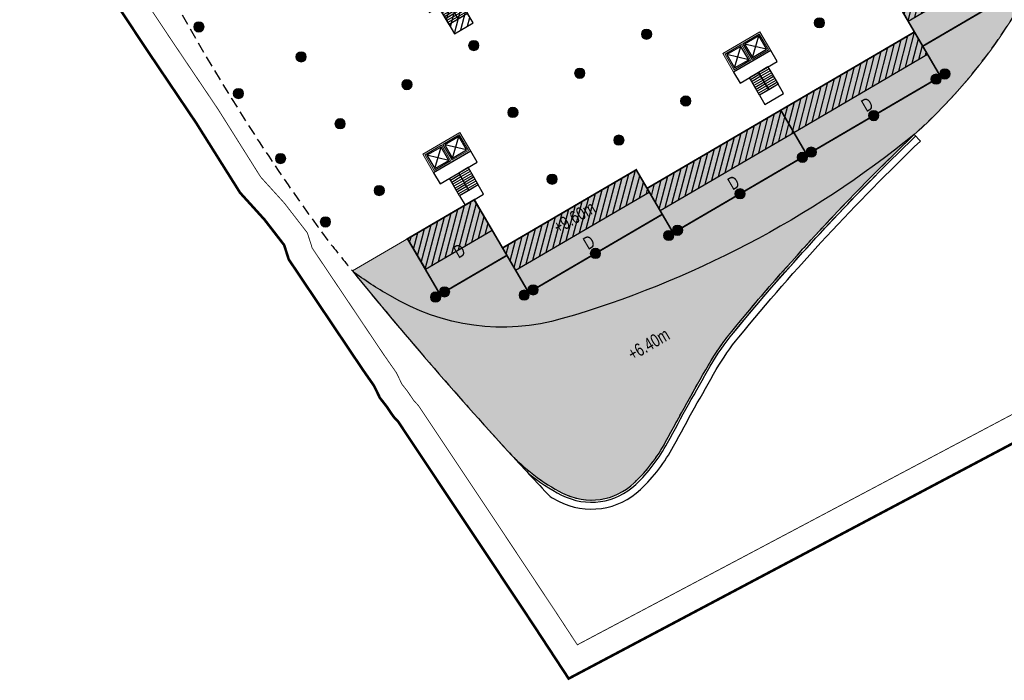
# Model space of a CAD drawing. Header units: millimetres. Extents: x -1402 to -179, y -280 to 6164.
# Tile 44 of 212: x -768 to -654, y 859 to 935. Entities that reach past the tile are written whole.
import ezdxf

# ---------------------------------------------------------------- set-up
doc = ezdxf.new("R2010")
doc.units = ezdxf.units.MM
for name, pattern in [('AJN-Limite', [1.25, 0.5, -0.25, 0, -0.25, 0, -0.25]), ('AJN-Projection', [0.375, 0.25, -0.125]), ('DASH', [0.35, 0.25, -0.1])]:
    doc.linetypes.add(name, pattern=pattern)
doc.layers.get('0').update_dxf_attribs({"linetype": 'CONTINUOUS'})
for name, color, linetype, lineweight in [('AJN-2-POT 120', 2, 'CONTINUOUS', 20), ('AJN-2-SBT-C', 2, 'CONTINUOUS', 20), ('AJN-5-ASC-C', 230, 'CONTINUOUS', 30), ('AJN-7-500-A', 10, 'CONTINUOUS', 18), ('AJN-8-252-H', 252, 'CONTINUOUS', 20), ('GEO-1-LIM-V', 10, 'AJN-Limite', 25)]:
    doc.layers.add(name, color=color, linetype=linetype, lineweight=lineweight)
for name, color, linetype, true_color in [('AJN-2-SBT-H', 7, 'CONTINUOUS', 0x6e6e6e), ('AJN-9-SRF-MARINHORIZON-CIRCULATION 50 %', 7, 'CONTINUOUS', 0xff80ff), ('AJN-9-SRF-MARINHORIZON-CIRUCLATION 100 %', 7, 'CONTINUOUS', 0xd100d1), ('AJN-9-SRF-MARINHORIZON-HOUSING DUPLEX', 7, 'CONTINUOUS', 0x96cd7e)]:
    doc.layers.add(name, color=color, linetype=linetype, true_color=true_color)
for name, color, linetype in [('AJN-2-SBT-P', 251, 'AJN-Projection'), ('AJN-2-SBT-V', 51, 'CONTINUOUS'), ('AJN-8-251-H', 251, 'CONTINUOUS'), ('AJN-8-254-H', 254, 'CONTINUOUS')]:
    doc.layers.add(name, color=color, linetype=linetype)
doc.layers.add('AJN-6-Etang', color=7, linetype='CONTINUOUS', lineweight=15, true_color=0x46a499)
doc.styles.get("Standard").update_dxf_attribs({"font": 'rs.shx', "bigfont": 'hztxt.shx'})

# ---------------------------------------------------------------- blocks, each defined once
blk = doc.blocks.new('1.20diam')
at = {"layer": 'AJN-2-SBT-H'}
h = blk.add_hatch(color=256, dxfattribs=at)
h.dxf.hatch_style = 1
edge = h.paths.add_edge_path()
edge.add_arc((0, 0), 0.6, 0, 360)
at = {"layer": 'AJN-2-POT 120', "linetype": 'Continuous'}
blk.add_circle((0, 0), 0.6, dxfattribs=at)
blk = doc.blocks.new('POT 2X1.2')
at = {"layer": 'AJN-2-POT 120', "linetype": 'Continuous', "rotation": 321.8181818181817}
for p in [(-0.6000000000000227, 0), (0.5999999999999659, 0)]:
    blk.add_blockref('1.20diam', p, dxfattribs=at)
blk = doc.blocks.new('A$C3E3412F4')
at = {"layer": 'AJN-9-SRF-MARINHORIZON-HOUSING DUPLEX'}
h = blk.add_hatch(dxfattribs=at)
h.set_pattern_fill('ANSI31', color=256, scale=0.2)
h.set_pattern_definition([(45, (501.2276971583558, -1020.153928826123), (-0.4490128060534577, 0.4490128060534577), [])])
h.paths.add_polyline_path([(0, 7.5), (-9, 7.5), (-9, 3.389999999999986), (0, 3.389999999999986)])
at = {"layer": 'AJN-2-SBT-C', "const_width": 0.2, "flags": 128}
blk.add_lwpolyline([(-9, 7.5), (0, 7.5), (0, 0), (-9, 0)], close=True, dxfattribs=at)
at = {"layer": 'AJN-9-SRF-MARINHORIZON-HOUSING DUPLEX', "flags": 128}
blk.add_lwpolyline([(-9, 7.5), (-9, 3.389999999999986), (0, 3.389999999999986), (0, 7.5)], close=True, dxfattribs=at)
at = {"layer": 'AJN-7-500-A', "insert": (-4.500000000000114, 3.249999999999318), "char_height": 1.5, "attachment_point": 5, "rotation": 359.9999999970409}
blk.add_mtext_dynamic_manual_height_columns('{\\fSwis721 LtCn BT|b0|i0|c0|p34;D}', width=58.7580560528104, gutter_width=35.69431197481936, heights=[0], dxfattribs=at)
blk = doc.blocks.new('A$C46E24FA1')
at = {"layer": 'AJN-2-SBT-V', "linetype": 'Continuous'}
for p, q in [((-2.273736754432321e-13, 2.340000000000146), (1.249999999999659, 2.340000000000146)), ((0, 0), (0, 2.3400000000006)), ((1.250000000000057, 2.3400000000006), (1.250000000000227, 0)), ((-3.410605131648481e-13, 2.079999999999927), (1.249999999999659, 2.079999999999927)), ((-2.273736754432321e-13, 1.819999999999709), (1.249999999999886, 1.820000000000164)), ((-1.13686837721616e-13, 1.559999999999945), (1.249999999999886, 1.559999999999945)), ((0, 1.299999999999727), (1.25, 1.300000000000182)), ((0, 1.039999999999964), (1.250000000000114, 1.039999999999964)), ((0, 0.7799999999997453), (1.249999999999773, 0.7800000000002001)), ((0, 0.5199999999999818), (1.25, 0.5199999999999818)), ((-1.13686837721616e-13, 0.2600000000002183), (1.25, 0.2600000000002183)), ((0, 0), (1.250000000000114, 0))]:
    blk.add_line(p, q, dxfattribs=at)
blk = doc.blocks.new('A$C74AA591F')
at = {"layer": 'AJN-2-SBT-H'}
h = blk.add_hatch(color=256, dxfattribs=at)
h.dxf.hatch_style = 1
h.paths.add_polyline_path([(-1.799999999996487, -2.499999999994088), (-1.799999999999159, -2.299999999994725), (-2.300000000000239, -2.29999999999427), (-2.299999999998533, -0.1999999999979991), (-0.1000000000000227, -0.1999999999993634), (-0.1000000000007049, -2.299999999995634), (-0.5999999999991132, -2.299999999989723), (-0.5999999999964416, -2.499999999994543), (0.600000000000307, -2.499999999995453), (0.5999999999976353, -2.299999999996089), (0.09999999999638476, -2.299999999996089), (0.0999999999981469, -0.1999999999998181), (2.299999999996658, -0.2000000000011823), (2.299999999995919, -2.299999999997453), (1.79999999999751, -2.299999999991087), (1.800000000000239, -2.499999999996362), (2.499999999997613, -2.499999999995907), (2.499999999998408, -1.364242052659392e-12), (-2.499999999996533, 4.547473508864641e-13), (-2.499999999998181, -2.499999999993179)])
at = {"layer": 'AJN-9-SRF-MARINHORIZON-CIRCULATION 50 %'}
h = blk.add_hatch(dxfattribs=at)
h.set_pattern_fill('ANSI31', color=256, scale=0.2, angle=342.8336973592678)
h.set_pattern_definition([(44.99999999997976, (4351.085152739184, -2587.403389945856), (-0.4490128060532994, 0.4490128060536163), [])])
h.paths.add_polyline_path([(1.250000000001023, -3.999999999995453), (2.49999999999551, -3.999999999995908), (2.499999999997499, -2.5), (-2.499999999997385, -2.499999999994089), (-2.499999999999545, -3.999999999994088), (-1.250000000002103, -3.999999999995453), (-1.250000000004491, -7.589999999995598), (1.249999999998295, -7.589999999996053)])
at = {"layer": 'AJN-9-SRF-MARINHORIZON-CIRUCLATION 100 %'}
h = blk.add_hatch(dxfattribs=at)
h.set_pattern_fill('ANSI31', color=256, scale=0.1, angle=342.8336973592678)
h.set_pattern_definition([(44.99999999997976, (4294.417990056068, -2579.573389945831), (-0.2245064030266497, 0.2245064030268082), [])])
h.paths.add_polyline_path([(-2.499999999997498, 1.36413103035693e-12), (-2.499999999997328, -2.499999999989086), (2.499999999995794, -2.499999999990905), (2.499999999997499, -1.364242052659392e-12)])
at = {"layer": 'AJN-2-SBT-C', "flags": 128}
blk.add_lwpolyline([(-0.5999999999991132, -2.299999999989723), (-0.5999999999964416, -2.499999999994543), (0.600000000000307, -2.499999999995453), (0.5999999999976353, -2.299999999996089), (0.09999999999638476, -2.299999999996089), (0.0999999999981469, -0.1999999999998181), (2.299999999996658, -0.2000000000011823), (2.299999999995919, -2.299999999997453), (1.79999999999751, -2.299999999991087), (1.800000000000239, -2.499999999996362), (2.499999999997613, -2.499999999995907), (2.499999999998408, -1.364242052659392e-12), (-2.499999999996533, 4.547473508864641e-13), (-2.499999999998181, -2.499999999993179), (-1.799999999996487, -2.499999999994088), (-1.799999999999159, -2.299999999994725), (-2.300000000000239, -2.29999999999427), (-2.299999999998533, -0.1999999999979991), (-0.1000000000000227, -0.1999999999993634), (-0.1000000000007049, -2.299999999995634)], close=True, dxfattribs=at)
at = {"layer": 'AJN-2-SBT-V'}
for p, q in [((-0.5999999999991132, -2.299999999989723), (-1.799999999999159, -2.299999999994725)), ((1.79999999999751, -2.299999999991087), (0.5999999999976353, -2.299999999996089))]:
    blk.add_line(p, q, dxfattribs=at)
at = {"layer": 'AJN-2-SBT-V', "flags": 128}
for points in [[(2.499999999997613, -2.499999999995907), (-2.499999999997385, -2.499999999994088), (-2.499999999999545, -3.999999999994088), (2.499999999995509, -3.999999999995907)], [(-1.250000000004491, -6.339999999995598), (-1.250000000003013, -7.589999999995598), (1.249999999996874, -7.589999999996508), (1.249999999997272, -6.339999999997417)]]:
    blk.add_lwpolyline(points, close=True, dxfattribs=at)
at = {"layer": 'AJN-5-ASC-C'}
for p, q in [((-0.2499999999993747, -2.149999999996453), (-2.149999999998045, -0.3499999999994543)), ((-2.149999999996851, -2.149999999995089), (-0.2499999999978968, -0.3500000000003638)), ((2.149999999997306, -2.149999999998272), (0.2499999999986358, -0.3500000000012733)), ((0.2499999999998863, -2.149999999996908), (2.149999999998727, -0.3500000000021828))]:
    blk.add_line(p, q, dxfattribs=at)
for points in [[(-0.2499999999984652, -2.149999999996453), (-0.2499999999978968, -0.3500000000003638), (-2.149999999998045, -0.3499999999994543), (-2.149999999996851, -2.149999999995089)], [(2.149999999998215, -2.149999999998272), (2.149999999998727, -0.3500000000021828), (0.2499999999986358, -0.3500000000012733), (0.2499999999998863, -2.149999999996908)]]:
    blk.add_lwpolyline(points, close=True, dxfattribs=at)
at = {"layer": 'AJN-9-SRF-MARINHORIZON-CIRCULATION 50 %'}
blk.add_lwpolyline([(-1.250000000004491, -7.589999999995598), (1.249999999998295, -7.589999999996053), (1.250000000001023, -3.999999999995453), (2.499999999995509, -3.999999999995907), (2.499999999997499, -2.5), (-2.499999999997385, -2.499999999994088), (-2.499999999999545, -3.999999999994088), (-1.250000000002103, -3.999999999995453)], close=True, dxfattribs=at)
at = {"layer": 'AJN-9-SRF-MARINHORIZON-CIRUCLATION 100 %'}
blk.add_lwpolyline([(-2.499999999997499, 1.364242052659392e-12), (2.499999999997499, -1.364242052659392e-12), (2.499999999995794, -2.499999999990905), (-2.499999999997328, -2.499999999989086)], close=True, dxfattribs=at)
at = {"linetype": 'Continuous', "rotation": 179.9999999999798}
for p in [(-1.932676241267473e-12, -3.999999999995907), (1.249999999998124, -3.999999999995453)]:
    blk.add_blockref('A$C46E24FA1', p, dxfattribs=at)
blk = doc.blocks.new('A$C614F37DA')
at = {"layer": 'AJN-2-SBT-H'}
h = blk.add_hatch(color=256, dxfattribs=at)
h.dxf.hatch_style = 1
h.paths.add_polyline_path([(-2.499999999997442, 9.094808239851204e-13), (-2.499999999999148, -2.499999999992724), (2.499999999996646, -2.499999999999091), (2.499999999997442, -9.09508579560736e-13)])
h.paths.add_polyline_path([(2.299999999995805, -0.2000000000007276), (2.299999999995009, -2.299999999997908), (0.09999999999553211, -2.299999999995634), (0.09999999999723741, -0.1999999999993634)], flags=16)
h.paths.add_polyline_path([(2.149999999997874, -0.350000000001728), (2.149999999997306, -2.149999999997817), (0.2499999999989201, -2.149999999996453), (0.2499999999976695, -0.3500000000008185)], flags=0)
h.paths.add_polyline_path([(-0.1000000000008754, -0.1999999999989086), (-0.1000000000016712, -2.299999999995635), (-2.300000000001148, -2.299999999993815), (-2.299999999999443, -0.1999999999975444)], flags=16)
h.paths.add_polyline_path([(-0.2499999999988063, -0.3499999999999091), (-0.2499999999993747, -2.149999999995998), (-2.14999999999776, -2.149999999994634), (-2.149999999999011, -0.3499999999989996)], flags=0)
at = {"layer": 'AJN-2-SBT-C', "flags": 128}
for points in [[(2.499999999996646, -2.499999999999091), (2.499999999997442, -9.094947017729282e-13), (-2.499999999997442, 9.094947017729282e-13), (-2.499999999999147, -2.499999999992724)], [(-0.1000000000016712, -2.299999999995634), (-2.300000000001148, -2.299999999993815), (-2.299999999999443, -0.1999999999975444), (-0.1000000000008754, -0.1999999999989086)], [(2.299999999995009, -2.299999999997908), (0.09999999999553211, -2.299999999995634), (0.09999999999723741, -0.1999999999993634), (2.299999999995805, -0.2000000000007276)]]:
    blk.add_lwpolyline(points, close=True, dxfattribs=at)
at = {"layer": 'AJN-2-SBT-V', "flags": 128}
for points in [[(2.499999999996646, -2.499999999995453), (-2.499999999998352, -2.499999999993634), (-2.500000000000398, -3.999999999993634), (2.4999999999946, -3.999999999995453)], [(-1.2500000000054, -6.339999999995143), (-1.250000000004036, -7.589999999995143), (1.249999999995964, -7.589999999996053), (1.249999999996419, -6.339999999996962)]]:
    blk.add_lwpolyline(points, close=True, dxfattribs=at)
at = {"layer": 'AJN-5-ASC-C'}
for p, q in [((-0.2500000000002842, -2.149999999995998), (-2.149999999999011, -0.3499999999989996)), ((-2.14999999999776, -2.149999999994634), (-0.2499999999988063, -0.3499999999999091)), ((2.149999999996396, -2.149999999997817), (0.2499999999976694, -0.3500000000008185)), ((0.24999999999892, -2.149999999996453), (2.149999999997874, -0.350000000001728))]:
    blk.add_line(p, q, dxfattribs=at)
for points in [[(-0.2499999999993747, -2.149999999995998), (-0.2499999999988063, -0.3499999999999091), (-2.149999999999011, -0.3499999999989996), (-2.14999999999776, -2.149999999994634)], [(2.149999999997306, -2.149999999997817), (2.149999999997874, -0.350000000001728), (0.2499999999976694, -0.3500000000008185), (0.24999999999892, -2.149999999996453)]]:
    blk.add_lwpolyline(points, close=True, dxfattribs=at)
at = {"linetype": 'Continuous', "rotation": 179.9999999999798}
for p in [(-2.785327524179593e-12, -3.999999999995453), (1.249999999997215, -3.999999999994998)]:
    blk.add_blockref('A$C46E24FA1', p, dxfattribs=at)
blk = doc.blocks.new('A$C50935A05')
at = {"layer": 'AJN-9-SRF-MARINHORIZON-HOUSING DUPLEX'}
h = blk.add_hatch(dxfattribs=at)
h.set_pattern_fill('ANSI31', color=256, scale=0.2)
h.set_pattern_definition([(45, (447.2276971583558, -1023.563928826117), (-0.4490128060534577, 0.4490128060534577), [])])
h.paths.add_polyline_path([(-18, 6.000000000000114), (-18, 3.000000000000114), (0, 3.000000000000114), (0, 6.000000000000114)])
at = {"layer": 'AJN-2-SBT-C', "const_width": 0.2, "flags": 128}
blk.add_lwpolyline([(-18, 6.000000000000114), (0, 6.000000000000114), (0, 0), (-18, 0)], close=True, dxfattribs=at)
at = {"layer": 'AJN-9-SRF-MARINHORIZON-HOUSING DUPLEX'}
blk.add_line((-18, 3.000000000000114), (0, 3.000000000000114), dxfattribs=at)
at = {"layer": 'AJN-7-500-A', "insert": (-9.000000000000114, 1.499999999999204), "char_height": 1.5, "attachment_point": 5, "rotation": 359.9999999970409}
blk.add_mtext_dynamic_manual_height_columns('{\\fSwis721 LtCn BT|b0|i0|c0|p34;D}', width=58.7580560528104, gutter_width=35.69431197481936, heights=[0], dxfattribs=at)

msp = doc.modelspace()

# ---------------------------------------------------------------- hatches: boundary and pattern name
at = {"layer": 'AJN-6-Etang', "transparency": 33554687}
h = msp.add_hatch(color=256, dxfattribs=at)
h.dxf.hatch_style = 1
h.set_gradient(color1=(188, 236, 246), rotation=200, centered=1, tint=0.800000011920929, name='INVCURVED')
h.paths.add_polyline_path([(-685.2600990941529, 899.2286927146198, -0.02962411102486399), (-664.0674349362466, 922.1080411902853, -0.1002051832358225), (-704.9509894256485, 900.7161461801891, -0.2111097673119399), (-724.9823251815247, 903.4121897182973, -0.0425394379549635), (-729.3480626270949, 906.2564509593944, 0.01445521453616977), (-711.1978379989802, 885.2213184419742, 0.08916851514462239), (-704.9170514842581, 880.4256658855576, 0.3184438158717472), (-696.5850652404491, 881.6196761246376, 0.07982005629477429), (-692.9450630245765, 886.3823370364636, -0.007477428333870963), (-687.9677464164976, 895.3176873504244, -0.04120598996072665)])
at = {"layer": 'AJN-8-254-H'}
h = msp.add_hatch(color=255, dxfattribs=at)
h.dxf.hatch_style = 1
edge = h.paths.add_edge_path()
edge.add_line((-715.1803757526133, 914.5438812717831), (-711.8984364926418, 908.9332774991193))
edge.add_line((-711.8984364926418, 908.9332774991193), (-696.3613798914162, 918.0217246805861))
edge.add_line((-696.3613798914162, 918.0217246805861), (-695.0990955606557, 915.8638001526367))
edge.add_line((-695.0990955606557, 915.8638001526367), (-664.0249823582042, 934.0406945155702))
edge.add_line((-664.0249823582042, 934.0406945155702), (-666.8474501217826, 938.8658137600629))
edge.add_line((-666.8474501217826, 938.8658137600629), (-656.7052048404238, 944.7985501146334))
edge.add_line((-656.7052048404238, 944.7985501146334), (-651.9848462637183, 936.7289121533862))
edge.add_arc((-705.5660706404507, 968.7051526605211), 62.39733618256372, 311.6877441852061, 329.17206287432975, ccw=False)
edge.add_arc((-737.3435482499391, 1012.387507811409), 116.2745495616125, 286.17588073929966, 309.0648112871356, ccw=False)
edge.add_arc((-711.9162441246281, 924.7284349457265), 25.00209560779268, 238.4932214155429, 286.17588073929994, ccw=False)
edge.add_arc((-710.4800048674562, 930.4448913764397), 30.67709656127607, 232.04418711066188, 241.78763371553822, ccw=False)
edge.add_line((-729.3480626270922, 906.2564509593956), (-715.1803757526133, 914.5438812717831))

# ---------------------------------------------------------------- linework, layer by layer
at = {"layer": 'AJN-2-SBT-P', "ltscale": 5, "flags": 128}
msp.add_lwpolyline([(-767.6830869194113, 972.148074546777, -0.05121987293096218), (-760.7108442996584, 964.3907331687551, -0.08997890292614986), (-756.5121108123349, 955.4045483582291, 0.02060412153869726), (-755.4064137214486, 950.6757347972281, 0.06468475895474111), (-749.490318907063, 936.6862307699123, 0.03286619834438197), (-732.1687331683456, 909.7565087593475, 0.002338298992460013), (-729.3480626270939, 906.2564509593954, 0.01445521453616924), (-711.1978379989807, 885.2213184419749, 0.08916851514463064), (-704.9170514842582, 880.4256658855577, 0.3184438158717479), (-696.5850652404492, 881.6196761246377, 0.07982005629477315), (-692.9450630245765, 886.3823370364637, -0.007477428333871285), (-687.9677464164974, 895.3176873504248, -0.04115969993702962), (-685.263491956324, 899.2245642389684, -0.02993334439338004), (-663.9580859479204, 922.2056561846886, 0.1132434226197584), (-647.8496234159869, 944.9935672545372, -0.01578281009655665), (-646.0592934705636, 949.3675588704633, -0.02498436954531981), (-643.8799997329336, 953.5613355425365, 0.3128781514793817), (-612.4261998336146, 940.1397337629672, 0.06210957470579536), (-579.2684073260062, 951.3935280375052, -0.07904304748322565), (-540.4176712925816, 963.3281653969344, -0.00945298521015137), (-526.7406037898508, 964.4621024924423, 0.4573830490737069), (-521.7931540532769, 970.1851108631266), (-524.0339273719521, 985.5184234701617), (-524.8218382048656, 990.9099920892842, 0.03842573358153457), (-525.3285562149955, 993.1556785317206), (-534.454351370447, 1022.789336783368, 0.2247122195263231), (-541.5702899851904, 1030.569787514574, -0.2328075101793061), (-548.5503743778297, 1038.441527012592, 0.1068267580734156), (-556.3714938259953, 1055.453928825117), (-560.7691083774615, 1055.453928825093, 0.1422323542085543), (-768.0204055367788, 995.2809470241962)], format="xyb", dxfattribs=at)
at = {"layer": 'AJN-2-SBT-V'}
msp.add_lwpolyline([(-664.0674349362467, 922.1080411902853, -0.1002051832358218), (-704.9509894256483, 900.7161461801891, -0.2111097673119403), (-724.9823251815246, 903.4121897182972, -0.04253943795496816), (-729.3480626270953, 906.2564509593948, 0.01445521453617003), (-711.19783799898, 885.2213184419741, 0.0891685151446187), (-704.9170514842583, 880.4256658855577, 0.318443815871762), (-696.585065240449, 881.6196761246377, 0.07982005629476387), (-692.9450630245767, 886.382337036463, -0.007477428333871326), (-687.9677464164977, 895.3176873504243, -0.04115969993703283), (-685.2634919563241, 899.2245642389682, -0.02962918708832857)], format="xyb", close=True, dxfattribs=at)
at = {"layer": 'AJN-8-251-H', "linetype": 'Continuous'}
msp.add_line((-664.0674349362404, 922.1080411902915), (-663.3407108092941, 921.3501678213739), dxfattribs=at)
at = {"layer": 'AJN-8-251-H', "linetype": 'Continuous', "flags": 128}
for points in [[(-708.8728919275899, 882.6974039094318, 0.05083920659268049), (-705.0312184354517, 880.203256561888, 0.3184438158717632), (-696.4130312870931, 881.438280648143, 0.0798200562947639), (-692.7248663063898, 886.2639588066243, -0.007477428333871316), (-687.7511882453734, 895.1927771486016, -0.04115969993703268), (-685.0703197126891, 899.0658680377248, -0.02962918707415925), (-663.8944053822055, 921.927595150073, -0.02340817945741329)], [(-706.3710153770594, 880.021328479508, 0.01186098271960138), (-705.396552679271, 879.4915467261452, 0.3184438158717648), (-695.8625226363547, 880.8578151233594, 0.07982005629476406), (-692.020236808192, 885.8851484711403, -0.007477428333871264), (-687.0582020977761, 894.7930645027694, -0.04115969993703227), (-684.4521685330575, 898.5580401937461, -0.02962918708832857), (-663.3407108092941, 921.3501678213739)], [(-706.3710153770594, 880.021328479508, 0.01186098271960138), (-705.396552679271, 879.4915467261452, 0.3184438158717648), (-695.8625226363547, 880.8578151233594, 0.07982005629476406), (-692.020236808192, 885.8851484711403, -0.007477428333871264), (-687.0582020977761, 894.7930645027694, -0.04115969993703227), (-684.4521685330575, 898.5580401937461, -0.02962918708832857), (-663.3407108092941, 921.3501678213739)], [(-708.8728919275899, 882.6974039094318, 0.05083920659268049), (-705.0312184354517, 880.203256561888, 0.3184438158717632), (-696.4130312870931, 881.438280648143, 0.0798200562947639), (-692.7248663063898, 886.2639588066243, -0.007477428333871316), (-687.7511882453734, 895.1927771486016, -0.04115969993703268), (-685.0703197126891, 899.0658680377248, -0.02340817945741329), (-668.5609550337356, 917.3401259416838, -0.02340817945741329)]]:
    msp.add_lwpolyline(points, format="xyb", dxfattribs=at)
at = {"layer": 'AJN-8-251-H', "linetype": 'Continuous'}
msp.add_arc((-356.550621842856, 1209.577742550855), 480.6055948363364, 222.4456917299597, 223.2915278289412, dxfattribs=at)
at = {"layer": 'AJN-8-252-H', "linetype": 'Continuous', "flags": 128}
msp.add_lwpolyline([(-715.1803757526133, 914.5438812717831), (-711.8984364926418, 908.9332774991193), (-696.3613798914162, 918.0217246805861), (-695.0990955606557, 915.8638001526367), (-664.0249823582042, 934.0406945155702), (-666.8474501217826, 938.8658137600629), (-656.7052048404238, 944.7985501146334), (-651.9848462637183, 936.7289121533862, -0.07643808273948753), (-664.0674349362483, 922.1080411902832, -0.1002051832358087), (-704.9509894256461, 900.7161461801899, -0.2111097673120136), (-724.9823251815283, 903.4121897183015, -0.04253943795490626), (-729.3480626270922, 906.2564509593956)], format="xyb", close=True, dxfattribs=at)
at = {"layer": 'GEO-1-LIM-V', "linetype": 'DASH', "ltscale": 5, "const_width": 0.1}
msp.add_lwpolyline([(-753.9539700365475, 938.4760499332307), (-750.6117924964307, 933.4376301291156), (-744.9910743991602, 925.0997727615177), (-740.008370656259, 917.1776887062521), (-737.269254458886, 914.1587676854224), (-734.5886088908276, 910.6944219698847), (-734.0208667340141, 908.918212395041), (-725.6600770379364, 896.4626664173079), (-724.2404298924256, 894.4277023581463), (-723.5941054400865, 893.0959857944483), (-722.9602583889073, 892.2868774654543), (-722.2192848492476, 891.1953886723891), (-721.6603438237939, 890.5890082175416), (-716.1462962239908, 882.3127961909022), (-711.1685523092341, 874.834238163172), (-705.9369323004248, 866.9528147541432), (-703.20666054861, 862.79077702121), (-610.0956545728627, 912.1326245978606)], dxfattribs=at)
at = {"layer": 'GEO-1-LIM-V', "linetype": 'Continuous', "ltscale": 25, "const_width": 0.3}
msp.add_lwpolyline([(-756.4502605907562, 936.8121454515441), (-753.1055995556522, 931.7699817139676), (-747.5052165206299, 923.4622896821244), (-742.4073957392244, 915.3571791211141), (-739.5699916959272, 912.2299300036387), (-737.2850765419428, 909.2770084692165), (-736.7488876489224, 907.599514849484), (-728.1359285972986, 894.7682977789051), (-726.8361332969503, 892.9051328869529), (-726.153211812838, 891.498010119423), (-725.3849251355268, 890.5172890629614), (-724.5761915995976, 889.325986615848), (-724.0261309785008, 888.7292402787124), (-718.6429241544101, 880.6494113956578), (-713.666973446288, 873.1735469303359), (-708.4409013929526, 865.3004815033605), (-704.2163303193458, 858.8605276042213), (-608.897289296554, 909.3724680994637)], dxfattribs=at)

# ---------------------------------------------------------------- block references
for name, p, rotation in [('A$C3E3412F4', (-655.2920688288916, 936.9362637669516), 30.32562588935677), ('A$C74AA591F', (-720.2417053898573, 941.0212497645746), 30.3256258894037), ('A$C614F37DA', (-684.151704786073, 932.7984609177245), 30.32562588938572), ('A$C50935A05', (-660.995499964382, 928.861675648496), 30.32562588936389), ('A$C50935A05', (-676.5325565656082, 919.7732284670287), 30.32562588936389), ('A$C614F37DA', (-719.0126709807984, 921.095340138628), 30.32562588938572), ('A$C50935A05', (-693.3318974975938, 912.8427058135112), 30.32562588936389), ('A$C3E3412F4', (-711.3935227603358, 908.0701076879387), 30.32562588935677)]:
    msp.add_blockref(name, p, dxfattribs=dict(rotation=rotation))
at = {"layer": 'AJN-2-POT 120', "linetype": 'Continuous', "rotation": 321.8181818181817}
for p in [(-747.1970772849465, 934.6260568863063), (-675.0754499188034, 935.1070746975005), (-695.1567301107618, 933.7871558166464), (-715.2380103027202, 932.4672369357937), (-735.3192904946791, 931.1473180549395), (-702.9252584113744, 929.2429322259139), (-723.0065386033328, 927.9230133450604), (-742.6061361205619, 926.8848561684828), (-690.6125065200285, 926.0186275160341), (-710.6937867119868, 924.6987086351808), (-668.7640282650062, 924.317452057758), (-730.7750669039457, 923.3787897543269), (-698.381034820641, 921.4744039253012), (-737.7004694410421, 919.3277550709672), (-706.1495631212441, 916.9301803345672), (-726.2308433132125, 915.6102614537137), (-684.3010848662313, 915.2290048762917), (-732.4782898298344, 911.9557991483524), (-701.1004257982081, 908.2984822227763)]:
    msp.add_blockref('1.20diam', p, dxfattribs=at)
at = {"layer": 'AJN-2-POT 120', "rotation": 30.32562588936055}
for p in [(-660.9954999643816, 928.8616756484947), (-676.5325565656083, 919.7732284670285), (-692.069613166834, 910.6847812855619), (-719.1620510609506, 903.5258840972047), (-708.8689540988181, 903.7542586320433)]:
    msp.add_blockref('POT 2X1.2', p, dxfattribs=at)

# ---------------------------------------------------------------- texts
at = {"layer": 'AJN-7-500-A', "char_height": 1.5, "attachment_point": 8, "rotation": 30.32562588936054}
for s, insert in [('{\\fSwis721 LtCn BT|b0|i0|c0|p34;+9.60m}', (-703.1705721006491, 911.8374784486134)), ('{\\fSwis721 LtCn BT|b0|i0|c0|p34;+6.40m}', (-694.5365472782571, 897.0772746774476))]:
    msp.add_mtext_dynamic_manual_height_columns(s, width=11.10498822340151, gutter_width=35.69431197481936, heights=[0], dxfattribs=dict(at, insert=insert))

doc.saveas('drawing.dxf')
